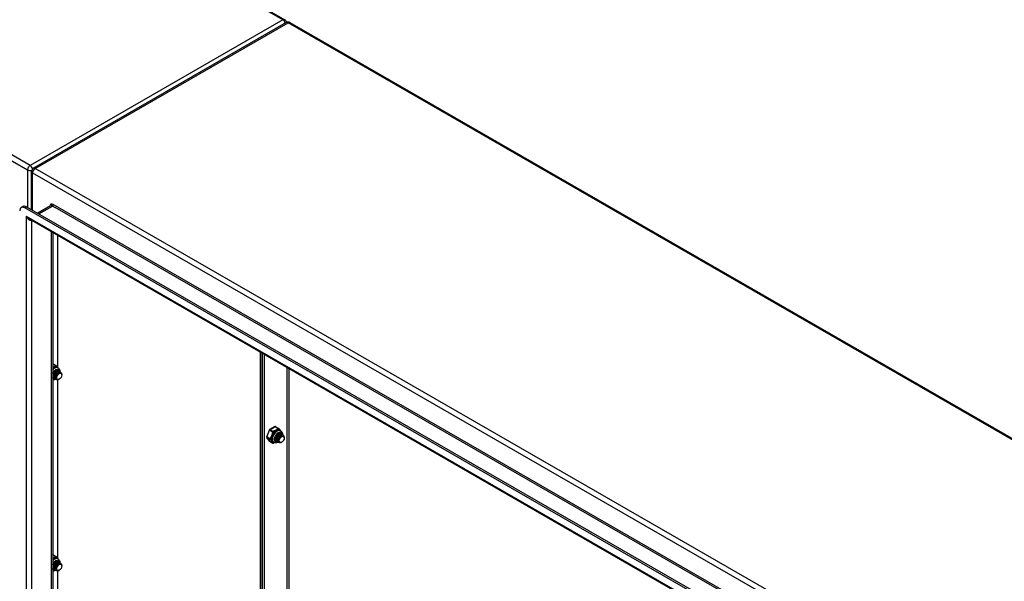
# Model space of a CAD drawing. Header units: inches. Extents: x 23 to 668, y 73 to 305.
# Tile 132 of 148: x 614 to 641, y 263 to 278. Entities that reach past the tile are written whole.
import ezdxf

# ---------------------------------------------------------------- set-up
doc = ezdxf.new("R2010")
doc.units = ezdxf.units.IN
doc.header["$MEASUREMENT"] = 0
doc.layers.add('Visible Edges(ANSI)', color=7, linetype='Continuous', lineweight=25)
doc.layers.add('Visible Tangent Edges(ANSI)', color=7, linetype='Continuous', lineweight=25)

msp = doc.modelspace()

# ---------------------------------------------------------------- linework, layer by layer
at = {"layer": 'Visible Edges(ANSI)'}
for p, q in [((574.496, 304.964), (621.025, 278.169)), ((621.066, 278.089), (614.135, 274.098)), ((621.165, 278.089), (667.694, 251.295)), ((614.085, 272.96), (614.085, 274.012)), ((613.799, 273.022), (613.847, 273.05)), ((659.564, 246.715), (613.898, 273.013)), ((613.946, 273.04), (659.613, 246.742)), ((614.607, 273.067), (614.253, 272.863)), ((659.479, 246.522), (614.025, 272.697)), ((614.664, 272.329), (614.664, 252.396)), ((614.8, 268.642), (614.8, 272.251)), ((620.36, 256.733), (620.36, 269.049)), ((620.408, 269.021), (620.408, 256.706)), ((620.408, 256.706), (620.408, 269.021)), ((620.456, 268.993), (620.456, 256.678)), ((614.674, 268.739), (614.757, 268.691)), ((614.797, 268.635), (614.811, 268.627)), ((614.67, 268.338), (614.664, 268.343)), ((614.677, 268.399), (614.677, 268.414)), ((614.677, 268.355), (614.68, 268.353)), ((614.705, 268.383), (614.705, 268.397)), ((614.705, 268.339), (614.708, 268.337)), ((614.733, 268.367), (614.733, 268.381)), ((614.733, 268.323), (614.736, 268.321)), ((614.744, 268.535), (614.756, 268.543)), ((614.761, 268.358), (614.761, 268.365)), ((614.761, 268.306), (614.763, 268.305)), ((614.772, 268.519), (614.784, 268.527)), ((614.779, 268.564), (614.782, 268.562)), ((614.8, 268.503), (614.812, 268.511)), ((614.807, 268.548), (614.81, 268.546)), ((614.827, 268.487), (614.837, 268.493)), ((614.835, 268.532), (614.838, 268.53)), ((614.844, 268.314), (614.84, 268.311)), ((614.863, 268.516), (614.865, 268.514)), ((614.912, 268.432), (614.912, 268.448)), ((614.8, 263.404), (614.8, 268.3)), ((620.753, 267.014), (620.61, 266.931)), ((620.773, 267.014), (620.857, 266.966)), ((620.602, 266.921), (620.53, 266.737)), ((620.533, 266.719), (620.604, 266.617)), ((620.749, 266.69), (620.749, 266.701)), ((620.777, 266.674), (620.777, 266.688)), ((620.843, 266.81), (620.856, 266.817)), ((620.871, 266.794), (620.884, 266.801)), ((620.879, 266.839), (620.881, 266.837)), ((620.896, 266.91), (620.91, 266.902)), ((620.899, 266.778), (620.912, 266.785)), ((620.906, 266.823), (620.909, 266.821)), ((620.927, 266.762), (620.937, 266.768)), ((620.934, 266.807), (620.937, 266.805)), ((620.962, 266.791), (620.965, 266.789)), ((621.012, 266.707), (621.012, 266.723)), ((620.61, 266.611), (620.694, 266.563)), ((620.71, 266.586), (620.724, 266.578)), ((620.749, 266.646), (620.751, 266.644)), ((620.777, 266.629), (620.779, 266.628)), ((620.804, 266.658), (620.804, 266.672)), ((620.804, 266.613), (620.807, 266.612)), ((620.832, 266.642), (620.832, 266.656)), ((620.832, 266.597), (620.835, 266.596)), ((620.86, 266.633), (620.86, 266.64)), ((620.86, 266.581), (620.863, 266.58)), ((620.944, 266.589), (620.94, 266.586)), ((614.674, 263.501), (614.757, 263.453)), ((614.744, 263.298), (614.756, 263.305)), ((614.772, 263.282), (614.784, 263.289)), ((614.779, 263.326), (614.782, 263.325)), ((614.797, 263.398), (614.811, 263.39)), ((614.8, 263.266), (614.812, 263.273)), ((614.807, 263.31), (614.81, 263.309)), ((614.827, 263.25), (614.837, 263.255)), ((614.835, 263.294), (614.838, 263.293)), ((614.863, 263.278), (614.865, 263.277)), ((614.912, 263.194), (614.912, 263.21)), ((614.67, 263.1), (614.664, 263.105)), ((614.677, 263.161), (614.677, 263.176)), ((614.677, 263.117), (614.68, 263.115)), ((614.705, 263.145), (614.705, 263.16)), ((614.705, 263.101), (614.708, 263.099)), ((614.733, 263.129), (614.733, 263.144)), ((614.733, 263.085), (614.736, 263.083)), ((614.761, 263.121), (614.761, 263.128)), ((614.761, 263.069), (614.763, 263.067)), ((614.8, 258.166), (614.8, 263.062)), ((614.844, 263.076), (614.84, 263.074))]:
    msp.add_line(p, q, dxfattribs=at)
at = {"layer": 'Visible Edges(ANSI)', "flags": 128}
for points in [[(614.763, 268.685), (614.768, 268.679), (614.774, 268.672), (614.786, 268.658), (614.799, 268.643), (614.805, 268.635), (614.81, 268.628)], [(614.811, 268.627), (614.824, 268.618), (614.835, 268.607), (614.844, 268.594), (614.851, 268.579), (614.856, 268.565), (614.86, 268.549), (614.861, 268.533), (614.861, 268.517)], [(614.664, 268.47), (614.671, 268.484), (614.678, 268.497), (614.686, 268.509), (614.695, 268.521), (614.705, 268.532), (614.715, 268.542), (614.725, 268.551), (614.735, 268.558), (614.745, 268.564), (614.755, 268.569), (614.765, 268.573), (614.774, 268.575), (614.783, 268.575), (614.79, 268.575), (614.797, 268.573), (614.804, 268.57)], [(614.694, 268.348), (614.692, 268.348), (614.691, 268.349), (614.689, 268.349), (614.688, 268.349), (614.686, 268.35), (614.685, 268.351), (614.683, 268.351), (614.682, 268.352), (614.681, 268.352), (614.679, 268.353), (614.678, 268.354), (614.677, 268.355), (614.676, 268.356), (614.674, 268.357), (614.673, 268.358), (614.672, 268.359), (614.671, 268.36), (614.67, 268.361), (614.669, 268.362), (614.668, 268.363), (614.667, 268.364), (614.666, 268.365), (614.665, 268.367), (614.664, 268.368)], [(614.664, 268.366), (614.664, 268.365), (614.665, 268.365), (614.665, 268.364), (614.666, 268.364), (614.666, 268.363), (614.667, 268.363), (614.667, 268.362), (614.668, 268.362), (614.668, 268.361), (614.669, 268.361), (614.669, 268.36), (614.67, 268.36), (614.671, 268.359), (614.671, 268.359), (614.672, 268.358), (614.672, 268.358), (614.673, 268.357), (614.673, 268.357), (614.674, 268.356), (614.675, 268.356), (614.675, 268.356), (614.676, 268.355), (614.676, 268.355), (614.677, 268.355)], [(614.666, 268.364), (614.666, 268.364), (614.666, 268.364), (614.665, 268.364), (614.665, 268.364), (614.665, 268.364), (614.665, 268.364), (614.665, 268.364), (614.665, 268.364), (614.665, 268.364), (614.665, 268.364), (614.665, 268.364), (614.665, 268.364), (614.665, 268.364), (614.665, 268.364), (614.665, 268.364), (614.665, 268.364), (614.664, 268.364), (614.664, 268.364), (614.664, 268.364), (614.664, 268.364), (614.664, 268.364), (614.664, 268.364), (614.664, 268.364), (614.664, 268.364)], [(614.747, 268.316), (614.737, 268.31), (614.727, 268.305), (614.717, 268.301), (614.707, 268.297), (614.696, 268.294), (614.686, 268.292), (614.675, 268.291), (614.664, 268.291)], [(614.807, 268.548), (614.799, 268.551), (614.791, 268.552), (614.782, 268.552), (614.772, 268.55), (614.762, 268.546), (614.752, 268.54), (614.742, 268.533), (614.732, 268.524), (614.723, 268.514), (614.714, 268.502), (614.705, 268.49), (614.698, 268.477), (614.691, 268.463), (614.686, 268.449), (614.682, 268.435), (614.679, 268.421), (614.677, 268.407), (614.677, 268.394), (614.679, 268.381), (614.681, 268.37), (614.685, 268.36), (614.691, 268.351), (614.697, 268.344), (614.705, 268.339)], [(614.744, 268.535), (614.74, 268.533), (614.735, 268.53), (614.731, 268.526), (614.727, 268.523), (614.723, 268.519), (614.719, 268.515), (614.715, 268.51), (614.711, 268.505), (614.707, 268.5), (614.704, 268.495), (614.7, 268.49), (614.697, 268.484), (614.694, 268.479), (614.691, 268.473), (614.689, 268.467), (614.686, 268.461), (614.684, 268.455), (614.682, 268.449), (614.681, 268.443), (614.679, 268.437), (614.678, 268.431), (614.678, 268.425), (614.677, 268.419), (614.677, 268.414)], [(614.721, 268.332), (614.711, 268.335), (614.702, 268.341), (614.694, 268.349), (614.688, 268.359), (614.684, 268.37), (614.681, 268.383), (614.68, 268.398), (614.681, 268.413), (614.684, 268.429), (614.688, 268.445), (614.694, 268.461), (614.701, 268.477), (614.71, 268.492), (614.72, 268.505), (614.731, 268.518), (614.742, 268.529), (614.753, 268.537), (614.765, 268.544), (614.776, 268.549), (614.787, 268.551), (614.797, 268.551), (614.806, 268.548), (614.814, 268.543), (614.821, 268.536)], [(614.835, 268.532), (614.827, 268.535), (614.819, 268.536), (614.81, 268.536), (614.8, 268.534), (614.79, 268.53), (614.78, 268.524), (614.77, 268.517), (614.76, 268.508), (614.75, 268.498), (614.741, 268.486), (614.733, 268.474), (614.726, 268.461), (614.719, 268.447), (614.714, 268.433), (614.71, 268.419), (614.707, 268.405), (614.705, 268.391), (614.705, 268.378), (614.706, 268.365), (614.709, 268.354), (614.713, 268.344), (614.718, 268.335), (614.725, 268.328), (614.733, 268.323)], [(614.772, 268.519), (614.767, 268.517), (614.763, 268.514), (614.759, 268.51), (614.755, 268.507), (614.751, 268.503), (614.747, 268.499), (614.743, 268.494), (614.739, 268.489), (614.735, 268.484), (614.731, 268.479), (614.728, 268.474), (614.725, 268.468), (614.722, 268.463), (614.719, 268.457), (614.716, 268.451), (614.714, 268.445), (614.712, 268.439), (614.71, 268.433), (614.709, 268.427), (614.707, 268.421), (614.706, 268.415), (614.706, 268.409), (614.705, 268.403), (614.705, 268.398)], [(614.749, 268.316), (614.739, 268.319), (614.73, 268.325), (614.722, 268.333), (614.716, 268.343), (614.711, 268.354), (614.709, 268.367), (614.708, 268.382), (614.709, 268.397), (614.711, 268.413), (614.716, 268.429), (614.722, 268.445), (614.729, 268.461), (614.738, 268.476), (614.748, 268.489), (614.758, 268.502), (614.77, 268.512), (614.781, 268.521), (614.793, 268.528), (614.804, 268.532), (614.815, 268.535), (614.825, 268.534), (614.834, 268.532), (614.842, 268.527), (614.848, 268.52)], [(614.863, 268.516), (614.855, 268.519), (614.847, 268.52), (614.838, 268.52), (614.828, 268.518), (614.818, 268.514), (614.808, 268.508), (614.798, 268.501), (614.788, 268.492), (614.778, 268.482), (614.769, 268.47), (614.761, 268.458), (614.753, 268.445), (614.747, 268.431), (614.742, 268.417), (614.737, 268.403), (614.735, 268.388), (614.733, 268.375), (614.733, 268.362), (614.734, 268.349), (614.737, 268.338), (614.741, 268.328), (614.746, 268.319), (614.753, 268.312), (614.761, 268.306)], [(614.8, 268.503), (614.795, 268.501), (614.791, 268.498), (614.787, 268.494), (614.783, 268.491), (614.778, 268.487), (614.774, 268.483), (614.77, 268.478), (614.767, 268.473), (614.763, 268.468), (614.759, 268.463), (614.756, 268.458), (614.753, 268.452), (614.75, 268.447), (614.747, 268.441), (614.744, 268.435), (614.742, 268.429), (614.74, 268.423), (614.738, 268.417), (614.736, 268.411), (614.735, 268.405), (614.734, 268.399), (614.733, 268.393), (614.733, 268.387), (614.733, 268.381)], [(614.805, 268.301), (614.791, 268.299), (614.778, 268.299), (614.767, 268.303), (614.757, 268.31), (614.748, 268.319), (614.742, 268.33), (614.738, 268.343), (614.736, 268.359), (614.736, 268.375), (614.738, 268.393), (614.743, 268.41), (614.749, 268.428), (614.758, 268.445), (614.767, 268.462), (614.778, 268.477), (614.79, 268.49), (614.803, 268.501), (614.816, 268.509), (614.828, 268.515), (614.84, 268.518), (614.852, 268.519), (614.862, 268.516), (614.87, 268.511), (614.877, 268.503)], [(614.741, 268.562), (614.744, 268.563), (614.747, 268.564), (614.749, 268.565), (614.752, 268.565), (614.754, 268.566), (614.757, 268.566), (614.759, 268.567), (614.762, 268.567), (614.764, 268.567), (614.767, 268.567), (614.769, 268.567), (614.771, 268.566), (614.773, 268.566), (614.775, 268.565), (614.777, 268.564), (614.779, 268.564), (614.781, 268.563), (614.783, 268.561), (614.785, 268.56), (614.787, 268.559), (614.788, 268.557), (614.79, 268.556), (614.791, 268.554), (614.793, 268.552)], [(614.779, 268.564), (614.778, 268.564), (614.777, 268.565), (614.776, 268.565), (614.775, 268.566), (614.774, 268.566), (614.773, 268.567), (614.772, 268.567), (614.771, 268.567), (614.77, 268.568), (614.769, 268.568), (614.768, 268.568), (614.767, 268.568), (614.765, 268.568), (614.764, 268.568), (614.763, 268.568), (614.762, 268.569), (614.761, 268.569), (614.76, 268.569), (614.758, 268.568), (614.757, 268.568), (614.756, 268.568), (614.755, 268.568), (614.753, 268.568), (614.752, 268.568)], [(614.91, 268.47), (614.905, 268.482), (614.898, 268.492), (614.889, 268.499), (614.878, 268.502), (614.866, 268.503), (614.852, 268.5), (614.839, 268.494), (614.825, 268.484), (614.811, 268.472), (614.798, 268.458), (614.787, 268.442), (614.777, 268.424), (614.769, 268.405), (614.764, 268.386), (614.761, 268.368), (614.761, 268.351), (614.763, 268.336), (614.769, 268.323), (614.776, 268.312), (614.786, 268.305), (614.798, 268.301), (614.811, 268.301), (614.826, 268.305), (614.84, 268.311)], [(614.827, 268.487), (614.823, 268.485), (614.819, 268.482), (614.815, 268.478), (614.811, 268.475), (614.806, 268.471), (614.802, 268.466), (614.798, 268.462), (614.794, 268.457), (614.791, 268.452), (614.787, 268.447), (614.784, 268.442), (614.781, 268.436), (614.778, 268.431), (614.775, 268.425), (614.772, 268.419), (614.77, 268.413), (614.768, 268.407), (614.766, 268.401), (614.764, 268.395), (614.763, 268.389), (614.762, 268.383), (614.761, 268.377), (614.761, 268.371), (614.761, 268.365)], [(620.863, 266.96), (620.868, 266.954), (620.873, 266.947), (620.886, 266.933), (620.898, 266.918), (620.904, 266.91), (620.91, 266.903)], [(620.77, 266.613), (620.765, 266.617), (620.76, 266.621), (620.756, 266.627), (620.752, 266.633), (620.749, 266.641), (620.747, 266.65), (620.746, 266.659), (620.745, 266.669), (620.746, 266.68), (620.747, 266.692), (620.749, 266.704), (620.753, 266.716), (620.757, 266.728), (620.762, 266.741), (620.767, 266.753), (620.774, 266.765), (620.781, 266.777), (620.789, 266.788), (620.797, 266.798), (620.805, 266.808), (620.814, 266.817), (620.824, 266.825), (620.833, 266.832), (620.842, 266.838), (620.851, 266.842), (620.86, 266.846), (620.869, 266.849), (620.877, 266.85), (620.884, 266.85), (620.891, 266.849), (620.898, 266.848), (620.903, 266.845)], [(620.75, 266.705), (620.749, 266.7), (620.749, 266.696), (620.749, 266.692), (620.749, 266.688), (620.749, 266.684), (620.749, 266.68), (620.75, 266.676), (620.75, 266.672), (620.751, 266.669), (620.752, 266.665), (620.753, 266.662), (620.754, 266.658), (620.755, 266.655), (620.756, 266.652), (620.758, 266.649), (620.759, 266.646), (620.761, 266.644), (620.763, 266.641), (620.765, 266.639), (620.767, 266.637), (620.769, 266.635), (620.772, 266.633), (620.774, 266.631), (620.777, 266.629)], [(620.793, 266.623), (620.789, 266.624), (620.784, 266.625), (620.78, 266.627), (620.776, 266.63), (620.773, 266.632), (620.769, 266.636), (620.766, 266.639), (620.764, 266.643), (620.761, 266.647), (620.759, 266.651), (620.757, 266.656), (620.755, 266.661), (620.754, 266.667), (620.753, 266.672), (620.752, 266.678), (620.752, 266.684), (620.752, 266.69), (620.752, 266.696), (620.752, 266.703), (620.753, 266.709), (620.754, 266.716), (620.756, 266.723), (620.758, 266.73), (620.76, 266.736)], [(620.906, 266.823), (620.899, 266.826), (620.89, 266.827), (620.881, 266.827), (620.872, 266.825), (620.862, 266.821), (620.852, 266.815), (620.842, 266.808), (620.832, 266.799), (620.822, 266.789), (620.813, 266.777), (620.805, 266.765), (620.797, 266.752), (620.791, 266.738), (620.785, 266.724), (620.781, 266.71), (620.778, 266.695), (620.777, 266.682), (620.777, 266.669), (620.778, 266.656), (620.781, 266.645), (620.785, 266.635), (620.79, 266.626), (620.797, 266.619), (620.804, 266.613)], [(620.843, 266.81), (620.839, 266.808), (620.835, 266.805), (620.831, 266.801), (620.826, 266.798), (620.822, 266.794), (620.818, 266.789), (620.814, 266.785), (620.81, 266.78), (620.807, 266.775), (620.803, 266.77), (620.8, 266.765), (620.797, 266.759), (620.794, 266.753), (620.791, 266.748), (620.788, 266.742), (620.786, 266.736), (620.784, 266.73), (620.782, 266.724), (620.78, 266.718), (620.779, 266.712), (620.778, 266.706), (620.777, 266.7), (620.777, 266.694), (620.777, 266.688)], [(620.821, 266.607), (620.811, 266.61), (620.801, 266.616), (620.794, 266.624), (620.788, 266.633), (620.783, 266.645), (620.78, 266.658), (620.779, 266.673), (620.78, 266.688), (620.783, 266.704), (620.787, 266.72), (620.793, 266.736), (620.801, 266.752), (620.81, 266.767), (620.819, 266.78), (620.83, 266.793), (620.841, 266.803), (620.853, 266.812), (620.864, 266.819), (620.876, 266.823), (620.886, 266.826), (620.897, 266.825), (620.906, 266.823), (620.914, 266.818), (620.92, 266.811)], [(620.871, 266.794), (620.867, 266.792), (620.863, 266.789), (620.858, 266.785), (620.854, 266.782), (620.85, 266.778), (620.846, 266.773), (620.842, 266.769), (620.838, 266.764), (620.835, 266.759), (620.831, 266.754), (620.828, 266.749), (620.824, 266.743), (620.821, 266.737), (620.819, 266.732), (620.816, 266.726), (620.814, 266.72), (620.811, 266.714), (620.81, 266.708), (620.808, 266.702), (620.807, 266.696), (620.806, 266.69), (620.805, 266.684), (620.805, 266.678), (620.804, 266.672)], [(620.934, 266.807), (620.927, 266.81), (620.918, 266.811), (620.909, 266.811), (620.9, 266.809), (620.89, 266.805), (620.88, 266.799), (620.869, 266.792), (620.859, 266.783), (620.85, 266.772), (620.841, 266.761), (620.833, 266.749), (620.825, 266.736), (620.819, 266.722), (620.813, 266.708), (620.809, 266.693), (620.806, 266.679), (620.805, 266.666), (620.805, 266.653), (620.806, 266.64), (620.809, 266.629), (620.813, 266.619), (620.818, 266.61), (620.825, 266.603), (620.832, 266.597)], [(620.849, 266.591), (620.838, 266.594), (620.829, 266.6), (620.822, 266.608), (620.815, 266.617), (620.811, 266.629), (620.808, 266.642), (620.807, 266.657), (620.808, 266.672), (620.811, 266.688), (620.815, 266.704), (620.821, 266.72), (620.829, 266.736), (620.838, 266.751), (620.847, 266.764), (620.858, 266.777), (620.869, 266.787), (620.881, 266.796), (620.892, 266.803), (620.904, 266.807), (620.914, 266.809), (620.924, 266.809), (620.934, 266.807), (620.941, 266.802), (620.948, 266.795)], [(620.962, 266.791), (620.955, 266.794), (620.946, 266.795), (620.937, 266.795), (620.928, 266.793), (620.918, 266.789), (620.907, 266.783), (620.897, 266.776), (620.887, 266.767), (620.878, 266.756), (620.869, 266.745), (620.86, 266.733), (620.853, 266.719), (620.846, 266.706), (620.841, 266.692), (620.837, 266.677), (620.834, 266.663), (620.833, 266.65), (620.832, 266.637), (620.834, 266.624), (620.836, 266.613), (620.841, 266.603), (620.846, 266.594), (620.852, 266.587), (620.86, 266.581)], [(620.899, 266.778), (620.895, 266.775), (620.891, 266.772), (620.886, 266.769), (620.882, 266.766), (620.878, 266.762), (620.874, 266.757), (620.87, 266.753), (620.866, 266.748), (620.862, 266.743), (620.859, 266.738), (620.855, 266.733), (620.852, 266.727), (620.849, 266.721), (620.846, 266.716), (620.844, 266.71), (620.841, 266.704), (620.839, 266.698), (620.838, 266.692), (620.836, 266.686), (620.835, 266.68), (620.834, 266.674), (620.833, 266.668), (620.832, 266.662), (620.832, 266.656)], [(620.904, 266.576), (620.89, 266.573), (620.878, 266.574), (620.866, 266.578), (620.856, 266.584), (620.848, 266.593), (620.842, 266.605), (620.837, 266.618), (620.835, 266.634), (620.835, 266.65), (620.838, 266.667), (620.842, 266.685), (620.849, 266.703), (620.857, 266.72), (620.867, 266.737), (620.878, 266.752), (620.89, 266.765), (620.902, 266.776), (620.915, 266.784), (620.928, 266.79), (620.94, 266.793), (620.951, 266.793), (620.961, 266.791), (620.97, 266.785), (620.977, 266.777)], [(620.841, 266.837), (620.843, 266.838), (620.846, 266.839), (620.849, 266.84), (620.851, 266.84), (620.854, 266.841), (620.856, 266.841), (620.859, 266.842), (620.861, 266.842), (620.864, 266.842), (620.866, 266.842), (620.868, 266.841), (620.871, 266.841), (620.873, 266.841), (620.875, 266.84), (620.877, 266.839), (620.879, 266.838), (620.881, 266.837), (620.883, 266.836), (620.884, 266.835), (620.886, 266.834), (620.888, 266.832), (620.889, 266.831), (620.891, 266.829), (620.892, 266.827)], [(620.879, 266.839), (620.878, 266.839), (620.877, 266.84), (620.876, 266.84), (620.875, 266.841), (620.874, 266.841), (620.873, 266.841), (620.872, 266.842), (620.87, 266.842), (620.869, 266.842), (620.868, 266.843), (620.867, 266.843), (620.866, 266.843), (620.865, 266.843), (620.864, 266.843), (620.863, 266.843), (620.861, 266.843), (620.86, 266.843), (620.859, 266.843), (620.858, 266.843), (620.857, 266.843), (620.855, 266.843), (620.854, 266.843), (620.853, 266.843), (620.852, 266.843)], [(621.009, 266.745), (621.004, 266.757), (620.997, 266.767), (620.988, 266.774), (620.977, 266.777), (620.965, 266.778), (620.952, 266.775), (620.938, 266.768), (620.924, 266.759), (620.911, 266.747), (620.898, 266.733), (620.886, 266.716), (620.877, 266.699), (620.869, 266.68), (620.863, 266.661), (620.861, 266.643), (620.86, 266.626), (620.863, 266.611), (620.868, 266.597), (620.876, 266.587), (620.886, 266.58), (620.898, 266.576), (620.911, 266.576), (620.925, 266.579), (620.94, 266.586)], [(620.927, 266.762), (620.923, 266.759), (620.918, 266.756), (620.914, 266.753), (620.91, 266.749), (620.906, 266.746), (620.902, 266.741), (620.898, 266.737), (620.894, 266.732), (620.89, 266.727), (620.887, 266.722), (620.883, 266.717), (620.88, 266.711), (620.877, 266.705), (620.874, 266.7), (620.872, 266.694), (620.869, 266.688), (620.867, 266.682), (620.865, 266.676), (620.864, 266.67), (620.862, 266.664), (620.861, 266.658), (620.861, 266.652), (620.86, 266.646), (620.86, 266.64)], [(620.91, 266.902), (620.924, 266.893), (620.935, 266.882), (620.944, 266.869), (620.951, 266.854), (620.956, 266.839), (620.959, 266.824), (620.961, 266.808), (620.961, 266.791)], [(620.736, 266.572), (620.724, 266.567), (620.713, 266.562)], [(620.846, 266.591), (620.832, 266.583), (620.817, 266.576), (620.802, 266.57), (620.786, 266.567), (620.77, 266.566), (620.754, 266.567), (620.739, 266.571), (620.724, 266.578)], [(620.748, 266.646), (620.748, 266.646), (620.748, 266.646), (620.748, 266.646), (620.748, 266.646), (620.748, 266.646), (620.748, 266.646), (620.748, 266.646), (620.748, 266.646), (620.748, 266.646), (620.748, 266.646), (620.748, 266.646), (620.748, 266.646), (620.748, 266.646), (620.748, 266.646), (620.748, 266.646), (620.748, 266.646), (620.748, 266.646), (620.748, 266.646), (620.748, 266.646), (620.749, 266.646), (620.749, 266.646), (620.749, 266.646), (620.749, 266.646), (620.749, 266.646)], [(620.765, 266.639), (620.764, 266.639), (620.764, 266.639), (620.763, 266.639), (620.762, 266.639), (620.761, 266.64), (620.76, 266.64), (620.76, 266.64), (620.759, 266.64), (620.758, 266.641), (620.757, 266.641), (620.757, 266.641), (620.756, 266.642), (620.755, 266.642), (620.755, 266.642), (620.754, 266.643), (620.753, 266.643), (620.752, 266.643), (620.752, 266.644), (620.751, 266.644), (620.75, 266.644), (620.75, 266.645), (620.749, 266.645), (620.748, 266.646), (620.748, 266.646)], [(614.763, 263.448), (614.768, 263.441), (614.774, 263.435), (614.786, 263.42), (614.799, 263.405), (614.805, 263.398), (614.81, 263.39)], [(614.664, 263.233), (614.671, 263.246), (614.678, 263.259), (614.686, 263.272), (614.695, 263.283), (614.705, 263.294), (614.715, 263.304), (614.725, 263.313), (614.735, 263.32), (614.745, 263.327), (614.755, 263.332), (614.765, 263.335), (614.774, 263.337), (614.783, 263.338), (614.79, 263.337), (614.797, 263.335), (614.804, 263.332)], [(614.807, 263.31), (614.799, 263.313), (614.791, 263.315), (614.782, 263.314), (614.772, 263.312), (614.762, 263.308), (614.752, 263.302), (614.742, 263.295), (614.732, 263.286), (614.723, 263.276), (614.714, 263.265), (614.705, 263.252), (614.698, 263.239), (614.691, 263.225), (614.686, 263.211), (614.682, 263.197), (614.679, 263.183), (614.677, 263.169), (614.677, 263.156), (614.679, 263.144), (614.681, 263.133), (614.685, 263.122), (614.691, 263.114), (614.697, 263.107), (614.705, 263.101)], [(614.744, 263.298), (614.74, 263.295), (614.735, 263.292), (614.731, 263.289), (614.727, 263.285), (614.723, 263.281), (614.719, 263.277), (614.715, 263.273), (614.711, 263.268), (614.707, 263.263), (614.704, 263.258), (614.7, 263.252), (614.697, 263.247), (614.694, 263.241), (614.691, 263.235), (614.689, 263.229), (614.686, 263.223), (614.684, 263.217), (614.682, 263.211), (614.681, 263.205), (614.679, 263.199), (614.678, 263.193), (614.678, 263.187), (614.677, 263.182), (614.677, 263.176)], [(614.721, 263.094), (614.711, 263.098), (614.702, 263.103), (614.694, 263.111), (614.688, 263.121), (614.684, 263.133), (614.681, 263.146), (614.68, 263.16), (614.681, 263.175), (614.684, 263.191), (614.688, 263.208), (614.694, 263.224), (614.701, 263.239), (614.71, 263.254), (614.72, 263.268), (614.731, 263.28), (614.742, 263.291), (614.753, 263.3), (614.765, 263.306), (614.776, 263.311), (614.787, 263.313), (614.797, 263.313), (614.806, 263.31), (614.814, 263.306), (614.821, 263.299)], [(614.835, 263.294), (614.827, 263.297), (614.819, 263.299), (614.81, 263.298), (614.8, 263.296), (614.79, 263.292), (614.78, 263.286), (614.77, 263.279), (614.76, 263.27), (614.75, 263.26), (614.741, 263.249), (614.733, 263.236), (614.726, 263.223), (614.719, 263.209), (614.714, 263.195), (614.71, 263.181), (614.707, 263.167), (614.705, 263.153), (614.705, 263.14), (614.706, 263.128), (614.709, 263.116), (614.713, 263.106), (614.718, 263.098), (614.725, 263.09), (614.733, 263.085)], [(614.772, 263.282), (614.767, 263.279), (614.763, 263.276), (614.759, 263.273), (614.755, 263.269), (614.751, 263.265), (614.747, 263.261), (614.743, 263.256), (614.739, 263.252), (614.735, 263.247), (614.731, 263.242), (614.728, 263.236), (614.725, 263.231), (614.722, 263.225), (614.719, 263.219), (614.716, 263.213), (614.714, 263.207), (614.712, 263.201), (614.71, 263.195), (614.709, 263.189), (614.707, 263.183), (614.706, 263.177), (614.706, 263.171), (614.705, 263.166), (614.705, 263.16)], [(614.749, 263.078), (614.739, 263.082), (614.73, 263.087), (614.722, 263.095), (614.716, 263.105), (614.711, 263.117), (614.709, 263.13), (614.708, 263.144), (614.709, 263.159), (614.711, 263.175), (614.716, 263.191), (614.722, 263.208), (614.729, 263.223), (614.738, 263.238), (614.748, 263.252), (614.758, 263.264), (614.77, 263.275), (614.781, 263.284), (614.793, 263.29), (614.804, 263.295), (614.815, 263.297), (614.825, 263.297), (614.834, 263.294), (614.842, 263.29), (614.848, 263.283)], [(614.863, 263.278), (614.855, 263.281), (614.847, 263.283), (614.838, 263.282), (614.828, 263.28), (614.818, 263.276), (614.808, 263.27), (614.798, 263.263), (614.788, 263.254), (614.778, 263.244), (614.769, 263.233), (614.761, 263.22), (614.753, 263.207), (614.747, 263.193), (614.742, 263.179), (614.737, 263.165), (614.735, 263.151), (614.733, 263.137), (614.733, 263.124), (614.734, 263.112), (614.737, 263.1), (614.741, 263.09), (614.746, 263.082), (614.753, 263.074), (614.761, 263.069)], [(614.8, 263.266), (614.795, 263.263), (614.791, 263.26), (614.787, 263.257), (614.783, 263.253), (614.778, 263.249), (614.774, 263.245), (614.77, 263.24), (614.767, 263.236), (614.763, 263.231), (614.759, 263.226), (614.756, 263.22), (614.753, 263.215), (614.75, 263.209), (614.747, 263.203), (614.744, 263.197), (614.742, 263.191), (614.74, 263.185), (614.738, 263.179), (614.736, 263.173), (614.735, 263.167), (614.734, 263.161), (614.733, 263.155), (614.733, 263.15), (614.733, 263.144)], [(614.805, 263.063), (614.791, 263.061), (614.778, 263.062), (614.767, 263.065), (614.757, 263.072), (614.748, 263.081), (614.742, 263.092), (614.738, 263.106), (614.736, 263.121), (614.736, 263.138), (614.738, 263.155), (614.743, 263.173), (614.749, 263.191), (614.758, 263.208), (614.767, 263.224), (614.778, 263.239), (614.79, 263.252), (614.803, 263.263), (614.816, 263.272), (614.828, 263.278), (614.84, 263.281), (614.852, 263.281), (614.862, 263.278), (614.87, 263.273), (614.877, 263.265)], [(614.741, 263.324), (614.744, 263.325), (614.747, 263.326), (614.749, 263.327), (614.752, 263.328), (614.754, 263.328), (614.757, 263.329), (614.759, 263.329), (614.762, 263.329), (614.764, 263.329), (614.767, 263.329), (614.769, 263.329), (614.771, 263.329), (614.773, 263.328), (614.775, 263.328), (614.777, 263.327), (614.779, 263.326), (614.781, 263.325), (614.783, 263.324), (614.785, 263.323), (614.787, 263.321), (614.788, 263.32), (614.79, 263.318), (614.791, 263.317), (614.793, 263.315)], [(614.779, 263.326), (614.778, 263.327), (614.777, 263.327), (614.776, 263.328), (614.775, 263.328), (614.774, 263.329), (614.773, 263.329), (614.772, 263.329), (614.771, 263.33), (614.77, 263.33), (614.769, 263.33), (614.768, 263.33), (614.767, 263.331), (614.765, 263.331), (614.764, 263.331), (614.763, 263.331), (614.762, 263.331), (614.761, 263.331), (614.76, 263.331), (614.758, 263.331), (614.757, 263.331), (614.756, 263.331), (614.755, 263.331), (614.753, 263.33), (614.752, 263.33)], [(614.91, 263.232), (614.905, 263.245), (614.898, 263.254), (614.889, 263.261), (614.878, 263.265), (614.866, 263.265), (614.852, 263.262), (614.839, 263.256), (614.825, 263.247), (614.811, 263.235), (614.798, 263.22), (614.787, 263.204), (614.777, 263.186), (614.769, 263.168), (614.764, 263.149), (614.761, 263.131), (614.761, 263.113), (614.763, 263.098), (614.769, 263.085), (614.776, 263.075), (614.786, 263.067), (614.798, 263.064), (614.811, 263.063), (614.826, 263.067), (614.84, 263.074)], [(614.827, 263.25), (614.823, 263.247), (614.819, 263.244), (614.815, 263.241), (614.811, 263.237), (614.806, 263.233), (614.802, 263.229), (614.798, 263.224), (614.794, 263.22), (614.791, 263.215), (614.787, 263.21), (614.784, 263.204), (614.781, 263.199), (614.778, 263.193), (614.775, 263.187), (614.772, 263.181), (614.77, 263.175), (614.768, 263.169), (614.766, 263.163), (614.764, 263.157), (614.763, 263.151), (614.762, 263.145), (614.761, 263.139), (614.761, 263.133), (614.761, 263.128)], [(614.811, 263.39), (614.824, 263.38), (614.835, 263.369), (614.844, 263.356), (614.851, 263.342), (614.856, 263.327), (614.86, 263.311), (614.861, 263.295), (614.861, 263.279)], [(614.694, 263.11), (614.692, 263.111), (614.691, 263.111), (614.689, 263.111), (614.688, 263.112), (614.686, 263.112), (614.685, 263.113), (614.683, 263.114), (614.682, 263.114), (614.681, 263.115), (614.679, 263.116), (614.678, 263.116), (614.677, 263.117), (614.676, 263.118), (614.674, 263.119), (614.673, 263.12), (614.672, 263.121), (614.671, 263.122), (614.67, 263.123), (614.669, 263.124), (614.668, 263.125), (614.667, 263.127), (614.666, 263.128), (614.665, 263.129), (614.664, 263.13)], [(614.664, 263.128), (614.664, 263.128), (614.665, 263.127), (614.665, 263.127), (614.666, 263.126), (614.666, 263.125), (614.667, 263.125), (614.667, 263.124), (614.668, 263.124), (614.668, 263.123), (614.669, 263.123), (614.669, 263.122), (614.67, 263.122), (614.671, 263.121), (614.671, 263.121), (614.672, 263.121), (614.672, 263.12), (614.673, 263.12), (614.673, 263.119), (614.674, 263.119), (614.675, 263.118), (614.675, 263.118), (614.676, 263.118), (614.676, 263.117), (614.677, 263.117)], [(614.666, 263.126), (614.666, 263.126), (614.666, 263.126), (614.665, 263.126), (614.665, 263.126), (614.665, 263.126), (614.665, 263.126), (614.665, 263.126), (614.665, 263.126), (614.665, 263.126), (614.665, 263.126), (614.665, 263.126), (614.665, 263.126), (614.665, 263.126), (614.665, 263.126), (614.665, 263.126), (614.665, 263.126), (614.664, 263.126), (614.664, 263.127), (614.664, 263.127), (614.664, 263.127), (614.664, 263.127), (614.664, 263.127), (614.664, 263.127), (614.664, 263.127)], [(614.747, 263.079), (614.737, 263.073), (614.727, 263.068), (614.717, 263.063), (614.707, 263.059), (614.696, 263.056), (614.686, 263.054), (614.675, 263.054), (614.664, 263.054)]]:
    msp.add_lwpolyline(points, dxfattribs=at)
at = {"layer": 'Visible Edges(ANSI)'}
for centre, radius, start, end in [((620.975, 278.084), 0.099, 5.3805, 60.064), ((621.116, 278.003), 0.099, 60.064, 119.936), ((614.184, 274.012), 0.099, 119.936, 180), ((614.664, 268.722), 0.0197, 60.064, 89.354), ((614.747, 268.674), 0.0197, 36.716, 60.064), ((620.763, 266.997), 0.0197, 60.064, 119.936), ((620.847, 266.949), 0.0197, 36.716, 60.064), ((620.549, 266.73), 0.0197, 158.8021, 215.0271), ((620.62, 266.914), 0.0197, 119.936, 158.8021), ((620.62, 266.628), 0.0197, 215.0271, 240.064), ((620.704, 266.58), 0.0197, 240.064, 297.2321), ((614.664, 263.484), 0.0197, 60.064, 89.354), ((614.747, 263.436), 0.0197, 36.716, 60.064)]:
    msp.add_arc(centre, radius, start, end, dxfattribs=at)
for centre, major_axis, start_param, end_param in [((613.898, 272.852), (-0.098, 0.171), 5.499721, 7.070517), ((613.946, 272.879), (-0.098, 0.171), 5.499721, 6.283185), ((614.729, 268.459), (-0.067, -0.116), 0.065316, 0.520508), ((614.701, 268.475), (0.079, 0.136), 3.747658, 3.892421), ((614.729, 268.459), (0.067, 0.116), 5.718546, 6.217869), ((614.701, 268.475), (0.079, 0.136), 5.540636, 5.67712), ((614.83, 268.4), (0.058, 0.101), 5.495853, 5.750129), ((620.828, 266.734), (0.067, 0.116), 5.718546, 6.217869), ((620.8, 266.75), (0.079, 0.136), 5.540636, 5.67712), ((620.93, 266.675), (0.058, 0.101), 5.495853, 5.750129), ((620.828, 266.734), (-0.067, -0.116), 0.065316, 0.520508), ((620.8, 266.75), (0.079, 0.136), 3.747658, 3.892421), ((614.729, 263.221), (0.067, 0.116), 5.718546, 6.217869), ((614.701, 263.237), (0.079, 0.136), 5.540636, 5.67712), ((614.83, 263.163), (0.058, 0.101), 5.495853, 5.750129), ((614.729, 263.221), (-0.067, -0.116), 0.065316, 0.520508), ((614.701, 263.237), (0.079, 0.136), 3.747658, 3.892421)]:
    msp.add_ellipse(centre, major_axis=major_axis, ratio=0.578093, start_param=start_param, end_param=end_param, dxfattribs=at)
for centre in [(614.844, 268.392), (620.944, 266.667), (614.844, 263.155)]:
    msp.add_ellipse(centre, major_axis=(-0.0481, -0.0836), ratio=0.578093, dxfattribs=at)
at = {"layer": 'Visible Tangent Edges(ANSI)'}
for p, q in [((620.975, 278.165), (574.446, 304.959)), ((614.044, 274.173), (567.515, 300.968)), ((567.445, 300.846), (613.974, 274.052)), ((620.975, 278.165), (614.044, 274.173)), ((614.184, 274.093), (621.116, 278.084)), ((667.645, 251.29), (621.116, 278.084)), ((613.974, 274.052), (613.974, 273.024)), ((660.713, 247.298), (614.184, 274.093)), ((614.114, 273.971), (660.643, 247.177)), ((614.114, 272.943), (614.114, 273.971)), ((613.898, 273.013), (613.946, 273.04)), ((614.282, 272.846), (614.657, 273.062)), ((614.657, 273.062), (614.728, 273.021)), ((660.079, 246.956), (614.679, 273.1)), ((659.986, 246.959), (614.728, 273.021)), ((613.939, 272.78), (659.523, 246.53)), ((613.939, 272.78), (613.939, 251.961)), ((614.079, 272.666), (614.079, 252.067)), ((614.635, 252.387), (614.635, 272.346)), ((614.664, 268.738), (614.747, 268.69)), ((621.094, 256.104), (621.094, 268.626)), ((621.137, 268.601), (621.137, 256.104)), ((620.62, 266.93), (620.763, 267.013)), ((620.763, 267.013), (620.847, 266.965)), ((620.537, 266.731), (620.608, 266.915)), ((620.62, 266.683), (620.537, 266.731)), ((620.608, 266.613), (620.537, 266.715)), ((620.537, 266.715), (620.62, 266.667)), ((620.608, 266.915), (620.692, 266.867)), ((620.704, 266.882), (620.62, 266.93)), ((620.692, 266.565), (620.608, 266.613)), ((614.664, 263.5), (614.747, 263.452))]:
    msp.add_line(p, q, dxfattribs=at)
at = {"layer": 'Visible Tangent Edges(ANSI)', "flags": 128}
for points in [[(614.747, 268.69), (614.744, 268.687), (614.74, 268.685), (614.737, 268.682), (614.734, 268.68), (614.731, 268.677), (614.727, 268.675), (614.724, 268.672), (614.721, 268.669), (614.718, 268.667), (614.715, 268.664), (614.712, 268.661), (614.709, 268.659), (614.706, 268.656), (614.703, 268.653), (614.7, 268.651), (614.697, 268.648), (614.693, 268.646), (614.689, 268.644), (614.685, 268.641), (614.681, 268.639), (614.677, 268.637), (614.673, 268.635), (614.668, 268.633), (614.664, 268.631)], [(614.664, 268.616), (614.669, 268.619), (614.673, 268.622), (614.678, 268.624), (614.683, 268.627), (614.688, 268.63), (614.692, 268.633), (614.697, 268.635), (614.701, 268.638), (614.706, 268.64), (614.71, 268.643), (614.714, 268.645), (614.718, 268.647), (614.722, 268.65), (614.726, 268.652), (614.73, 268.654), (614.733, 268.656), (614.737, 268.658), (614.741, 268.659), (614.744, 268.661), (614.748, 268.662), (614.751, 268.664), (614.755, 268.665), (614.758, 268.667), (614.762, 268.668)], [(614.762, 268.668), (614.764, 268.667), (614.766, 268.665), (614.768, 268.664), (614.77, 268.663), (614.771, 268.662), (614.773, 268.66), (614.775, 268.659), (614.777, 268.657), (614.779, 268.656), (614.781, 268.654), (614.783, 268.653), (614.785, 268.651), (614.787, 268.65), (614.789, 268.648), (614.791, 268.646), (614.793, 268.644), (614.795, 268.643), (614.797, 268.641), (614.799, 268.639), (614.801, 268.637), (614.803, 268.635), (614.805, 268.633), (614.806, 268.631), (614.808, 268.629)], [(620.847, 266.965), (620.841, 266.961), (620.836, 266.957), (620.831, 266.953), (620.826, 266.949), (620.822, 266.945), (620.817, 266.941), (620.812, 266.937), (620.808, 266.932), (620.803, 266.928), (620.798, 266.925), (620.792, 266.921), (620.786, 266.917), (620.78, 266.914), (620.774, 266.911), (620.767, 266.908), (620.76, 266.905), (620.753, 266.902), (620.745, 266.9), (620.738, 266.897), (620.731, 266.894), (620.724, 266.891), (620.717, 266.888), (620.71, 266.885), (620.704, 266.882)], [(620.692, 266.867), (620.689, 266.859), (620.687, 266.851), (620.685, 266.843), (620.683, 266.835), (620.681, 266.826), (620.68, 266.818), (620.678, 266.81), (620.676, 266.801), (620.674, 266.793), (620.672, 266.785), (620.67, 266.777), (620.667, 266.769), (620.664, 266.761), (620.66, 266.754), (620.656, 266.746), (620.652, 266.739), (620.648, 266.733), (620.644, 266.726), (620.64, 266.719), (620.636, 266.712), (620.631, 266.705), (620.628, 266.698), (620.624, 266.69), (620.62, 266.683)], [(620.645, 266.673), (620.646, 266.68), (620.648, 266.687), (620.651, 266.694), (620.653, 266.701), (620.656, 266.708), (620.659, 266.716), (620.662, 266.723), (620.665, 266.731), (620.668, 266.739), (620.671, 266.747), (620.675, 266.755), (620.678, 266.764), (620.681, 266.772), (620.684, 266.781), (620.687, 266.789), (620.691, 266.798), (620.694, 266.806), (620.697, 266.814), (620.7, 266.822), (620.703, 266.83), (620.706, 266.838), (620.71, 266.845), (620.713, 266.852), (620.717, 266.859)], [(620.717, 266.859), (620.723, 266.864), (620.728, 266.868), (620.735, 266.873), (620.741, 266.877), (620.747, 266.881), (620.754, 266.885), (620.761, 266.889), (620.768, 266.893), (620.774, 266.897), (620.781, 266.901), (620.788, 266.905), (620.795, 266.909), (620.801, 266.913), (620.807, 266.916), (620.813, 266.92), (620.819, 266.923), (620.825, 266.926), (620.83, 266.929), (620.836, 266.932), (620.841, 266.934), (620.846, 266.937), (620.851, 266.939), (620.856, 266.941), (620.862, 266.943)], [(620.862, 266.943), (620.863, 266.941), (620.865, 266.94), (620.867, 266.939), (620.869, 266.938), (620.871, 266.936), (620.873, 266.935), (620.875, 266.934), (620.877, 266.932), (620.879, 266.931), (620.881, 266.929), (620.883, 266.928), (620.885, 266.926), (620.887, 266.924), (620.889, 266.923), (620.891, 266.921), (620.893, 266.919), (620.895, 266.917), (620.897, 266.916), (620.899, 266.914), (620.901, 266.912), (620.902, 266.91), (620.904, 266.908), (620.906, 266.906), (620.908, 266.904)], [(620.62, 266.667), (620.624, 266.662), (620.628, 266.657), (620.631, 266.653), (620.636, 266.648), (620.64, 266.643), (620.644, 266.638), (620.648, 266.633), (620.652, 266.628), (620.656, 266.623), (620.66, 266.618), (620.664, 266.614), (620.667, 266.609), (620.67, 266.605), (620.672, 266.601), (620.674, 266.598), (620.676, 266.594), (620.678, 266.59), (620.68, 266.587), (620.681, 266.583), (620.683, 266.58), (620.685, 266.576), (620.687, 266.573), (620.689, 266.569), (620.692, 266.565)], [(620.717, 266.57), (620.713, 266.572), (620.71, 266.574), (620.706, 266.577), (620.703, 266.579), (620.7, 266.582), (620.697, 266.585), (620.694, 266.588), (620.691, 266.591), (620.687, 266.595), (620.684, 266.599), (620.681, 266.603), (620.678, 266.608), (620.674, 266.612), (620.671, 266.618), (620.668, 266.623), (620.665, 266.628), (620.662, 266.634), (620.659, 266.639), (620.656, 266.645), (620.653, 266.651), (620.651, 266.656), (620.648, 266.662), (620.646, 266.667), (620.645, 266.673)], [(620.732, 266.574), (620.732, 266.574), (620.731, 266.573), (620.73, 266.573), (620.73, 266.573), (620.729, 266.573), (620.728, 266.573), (620.728, 266.572), (620.727, 266.572), (620.726, 266.572), (620.726, 266.572), (620.725, 266.572), (620.724, 266.572), (620.724, 266.571), (620.723, 266.571), (620.723, 266.571), (620.722, 266.571), (620.721, 266.571), (620.721, 266.571), (620.72, 266.571), (620.719, 266.57), (620.719, 266.57), (620.718, 266.57), (620.718, 266.57), (620.717, 266.57)], [(614.747, 263.452), (614.744, 263.45), (614.74, 263.447), (614.737, 263.445), (614.734, 263.442), (614.731, 263.44), (614.727, 263.437), (614.724, 263.434), (614.721, 263.432), (614.718, 263.429), (614.715, 263.426), (614.712, 263.424), (614.709, 263.421), (614.706, 263.418), (614.703, 263.416), (614.7, 263.413), (614.697, 263.411), (614.693, 263.408), (614.689, 263.406), (614.685, 263.404), (614.681, 263.402), (614.677, 263.4), (614.673, 263.398), (614.668, 263.396), (614.664, 263.394)], [(614.664, 263.379), (614.669, 263.381), (614.673, 263.384), (614.678, 263.387), (614.683, 263.39), (614.688, 263.392), (614.692, 263.395), (614.697, 263.398), (614.701, 263.4), (614.706, 263.403), (614.71, 263.405), (614.714, 263.408), (614.718, 263.41), (614.722, 263.412), (614.726, 263.414), (614.73, 263.416), (614.733, 263.418), (614.737, 263.42), (614.741, 263.422), (614.744, 263.423), (614.748, 263.425), (614.751, 263.426), (614.755, 263.428), (614.758, 263.429), (614.762, 263.43)], [(614.762, 263.43), (614.764, 263.429), (614.766, 263.428), (614.768, 263.427), (614.77, 263.425), (614.771, 263.424), (614.773, 263.423), (614.775, 263.421), (614.777, 263.42), (614.779, 263.418), (614.781, 263.417), (614.783, 263.415), (614.785, 263.414), (614.787, 263.412), (614.789, 263.41), (614.791, 263.409), (614.793, 263.407), (614.795, 263.405), (614.797, 263.403), (614.799, 263.401), (614.801, 263.399), (614.803, 263.397), (614.805, 263.395), (614.806, 263.393), (614.808, 263.391)]]:
    msp.add_lwpolyline(points, dxfattribs=at)
at = {"layer": 'Visible Tangent Edges(ANSI)'}
for centre, major_axis, ratio, start_param, end_param in [((620.975, 278.084), (0.0494, 0.0858), 0.578093, 0, 0.783464), ((620.975, 278.084), (0.0494, -0.0858), 0.578093, 1.146723, 2.358128), ((621.116, 278.003), (-0.0494, 0.0858), 0.578093, 5.499721, 6.283185), ((621.116, 278.003), (0.0494, 0.0858), 0.578093, 0, 0.783464), ((614.044, 274.092), (0.0494, 0.0858), 0.578093, 0.783464, 2.354261), ((614.044, 274.092), (-0.099, 0), 0.575862, 0.785398, 2.050343), ((614.044, 274.092), (-0.0494, 0.0858), 0.578093, 4.235155, 5.499721), ((614.184, 274.012), (-0.099, 0), 0.575862, 0, 0.785398), ((614.184, 274.012), (-0.0494, -0.0858), 0.578093, 3.925057, 5.495853), ((614.184, 274.012), (-0.0494, 0.0858), 0.578093, 5.499721, 6.283185), ((614.679, 272.994), (-0.065, 0.113), 0.578093, 5.499721, 6.988298), ((614.657, 272.981), (-0.0494, 0.0858), 0.578093, 5.499721, 6.283185), ((614.657, 273.088), (0.0155, 0.0269), 0.578093, 3.925057, 5.495853), ((614.009, 272.82), (0.095, -0.132), 0.494861, 4.660263, 5.447595), ((614.009, 272.82), (0.066, -0.148), 0.494835, 4.763011, 6.227417), ((614.664, 268.722), (0.0098, 0.0171), 0.578093, 0, 0.767518), ((614.704, 268.473), (0.093, 0.162), 0.578093, 0, 1.087676), ((614.717, 268.465), (0.093, 0.162), 0.578093, 0, 1.200229), ((614.745, 268.449), (0.074, 0.128), 0.578093, 5.586953, 7.960387), ((614.745, 268.449), (0.073, 0.126), 0.578093, 5.604861, 7.977379), ((614.747, 268.674), (0.0098, 0.0171), 0.578093, 0, 0.783464), ((614.747, 268.674), (-0.0107, 0.0165), 0.609588, 3.996047, 5.470059), ((614.747, 268.674), (0.0158, 0.0118), 0.754115, 5.139012, 6.283185), ((614.745, 268.449), (-0.073, -0.126), 0.578093, 6.155921, 6.93146), ((614.745, 268.449), (-0.074, -0.128), 0.578093, 6.172913, 6.948591), ((614.737, 268.454), (-0.067, -0.116), 0.578093, 0, 0.525906), ((614.737, 268.454), (0.067, 0.116), 0.578093, 5.752575, 6.283185), ((620.763, 266.997), (-0.0098, 0.0171), 0.578093, 5.499721, 6.283185), ((620.763, 266.997), (0.0098, 0.0171), 0.578093, 0, 0.783464), ((620.847, 266.949), (0.0098, 0.0171), 0.578093, 0, 0.783464), ((620.847, 266.949), (-0.0107, 0.0165), 0.609588, 3.996047, 5.470059), ((620.847, 266.949), (0.0158, 0.0118), 0.754115, 5.139012, 6.283185), ((620.549, 266.73), (-0.0184, 0.0071), 0.209664, 0, 0.938208), ((620.549, 266.73), (-0.0161, -0.0113), 0.787757, 0, 0.35258), ((620.549, 266.73), (-0.0098, -0.0171), 0.578093, 4.972255, 6.019452), ((620.62, 266.914), (-0.0184, 0.0071), 0.209664, 0, 0.938208), ((620.62, 266.914), (0.0098, 0.0171), 0.578093, 0.783464, 1.830662), ((620.62, 266.914), (-0.0098, 0.0171), 0.578093, 5.499721, 6.283185), ((620.803, 266.748), (-0.093, -0.162), 0.578093, 3.141593, 6.283185), ((620.817, 266.74), (0.093, 0.162), 0.578093, 0, 3.141593), ((620.704, 266.866), (-0.0098, -0.0171), 0.578093, 3.925057, 4.972255), ((620.704, 266.866), (-0.0187, 0.0063), 0.17693, 0.929322, 2.403334), ((620.704, 266.866), (0.009, -0.0175), 0.54478, 0.910625, 2.384637), ((620.845, 266.724), (-0.074, -0.128), 0.578093, 2.44536, 6.948591), ((620.845, 266.724), (0.073, 0.126), 0.578093, 5.604861, 10.073053), ((620.836, 266.729), (0.067, 0.116), 0.578093, 5.752575, 6.283185), ((620.62, 266.628), (-0.0161, -0.0113), 0.787757, 0, 0.35258), ((620.62, 266.628), (-0.0098, -0.0171), 0.578093, 6.019452, 6.283185), ((620.632, 266.682), (-0.0098, -0.0171), 0.578093, 4.972255, 6.019452), ((620.632, 266.682), (0.018, -0.008), 0.241739, 4.090324, 5.564336), ((620.632, 266.682), (-0.0158, -0.0118), 0.754115, 0.329838, 1.80385), ((620.704, 266.58), (-0.0165, -0.0107), 0.818923, 0.3797, 1.853712), ((620.704, 266.58), (-0.0098, -0.0171), 0.578093, 6.019452, 6.283185), ((620.704, 266.58), (0.009, -0.0175), 0.54478, 0, 0.717057), ((620.836, 266.729), (-0.067, -0.116), 0.578093, 0, 0.525906), ((614.664, 263.484), (0.0098, 0.0171), 0.578093, 0, 0.767518), ((614.747, 263.436), (0.0098, 0.0171), 0.578093, 0, 0.783464), ((614.747, 263.436), (-0.0107, 0.0165), 0.609588, 3.996047, 5.470059), ((614.747, 263.436), (0.0158, 0.0118), 0.754115, 5.139012, 6.283185), ((614.704, 263.236), (0.093, 0.162), 0.578093, 0, 1.087676), ((614.717, 263.228), (0.093, 0.162), 0.578093, 0, 1.200229), ((614.745, 263.212), (0.074, 0.128), 0.578093, 5.586953, 7.960387), ((614.745, 263.212), (0.073, 0.126), 0.578093, 5.604861, 7.977379), ((614.737, 263.216), (0.067, 0.116), 0.578093, 5.752575, 6.283185), ((614.745, 263.212), (-0.073, -0.126), 0.578093, 6.155921, 6.93146), ((614.745, 263.212), (-0.074, -0.128), 0.578093, 6.172913, 6.948591), ((614.737, 263.216), (-0.067, -0.116), 0.578093, 0, 0.525906)]:
    msp.add_ellipse(centre, major_axis=major_axis, ratio=ratio, start_param=start_param, end_param=end_param, dxfattribs=at)

doc.saveas('drawing.dxf')
